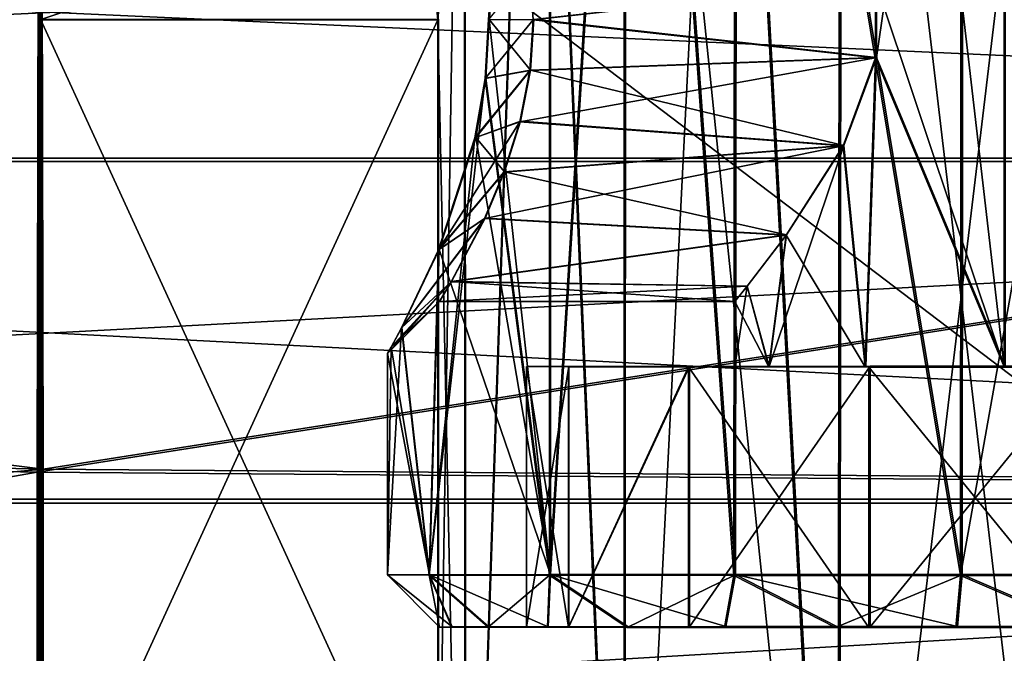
# Model space of a CAD drawing. Header units: millimetres. Extents: x -144 to 364, y -408 to 1133.
# Tile 162 of 256: x 123.51 to 129.18, y 11.3 to 14.95. Entities that reach past the tile are written whole.
import ezdxf

# ---------------------------------------------------------------- set-up
doc = ezdxf.new("R2010")
doc.units = ezdxf.units.MM
doc.header["$LTSCALE"] = 41.718519
for name, color, linetype in [('1002', 7, 'CONTINUOUS'), ('1003', 7, 'CONTINUOUS'), ('1004', 7, 'CONTINUOUS'), ('1005', 7, 'CONTINUOUS'), ('819', 7, 'CONTINUOUS'), ('821', 7, 'CONTINUOUS'), ('822', 7, 'CONTINUOUS'), ('823', 7, 'CONTINUOUS'), ('873', 7, 'CONTINUOUS'), ('874', 7, 'CONTINUOUS'), ('878', 7, 'CONTINUOUS'), ('896', 7, 'CONTINUOUS'), ('898', 7, 'CONTINUOUS'), ('899', 7, 'CONTINUOUS'), ('907', 7, 'CONTINUOUS'), ('908', 7, 'CONTINUOUS'), ('909', 7, 'CONTINUOUS'), ('910', 7, 'CONTINUOUS'), ('911', 7, 'CONTINUOUS'), ('914', 7, 'CONTINUOUS'), ('915', 7, 'CONTINUOUS'), ('982', 7, 'CONTINUOUS'), ('983', 7, 'CONTINUOUS'), ('984', 7, 'CONTINUOUS')]:
    doc.layers.add(name, color=color, linetype=linetype)

msp = doc.modelspace()

# ---------------------------------------------------------------- linework, layer by layer
at = {"layer": '1002', "color": 7, "linetype": 'CONTINUOUS', "true_color": 0xaaaaaa}
for points in [[(126.4443, 15.2412, -1.6119), (126.4632, 14.9486, -1.6383), (128.4366, 15.1685, -1.626), (126.4443, 15.2412, -1.6119)], [(128.4366, 15.1685, -1.626), (126.4632, 14.9486, -1.6383), (128.4366, 14.7293, -1.6257), (128.4366, 15.1685, -1.626)], [(126.4632, 14.9486, -1.6383), (126.4442, 14.6561, -1.6114), (128.4366, 14.7293, -1.6257), (126.4632, 14.9486, -1.6383)], [(126.4442, 14.6561, -1.6114), (126.3874, 14.361, -1.5277), (128.4366, 14.7293, -1.6257), (126.4442, 14.6561, -1.6114)], [(128.4366, 14.7293, -1.6257), (126.3874, 14.361, -1.5277), (128.2493, 14.2223, -1.4685), (128.4366, 14.7293, -1.6257)], [(126.3874, 14.361, -1.5277), (126.2961, 14.0696, -1.3789), (128.2493, 14.2223, -1.4685), (126.3874, 14.361, -1.5277)], [(126.2961, 14.0696, -1.3789), (126.1843, 13.8029, -1.1639), (128.2493, 14.2223, -1.4685), (126.2961, 14.0696, -1.3789)], [(128.2493, 14.2223, -1.4685), (126.1843, 13.8029, -1.1639), (127.9203, 13.7075, -1.0624), (128.2493, 14.2223, -1.4685)], [(126.1843, 13.8029, -1.1639), (125.9928, 13.4388, -0.6101), (127.9203, 13.7075, -1.0624), (126.1843, 13.8029, -1.1639)], [(127.9203, 13.7075, -1.0624), (125.9928, 13.4388, -0.6101), (127.696, 13.4137, -0.5444), (127.9203, 13.7075, -1.0624)], [(125.9928, 13.4388, -0.6101), (125.925, 13.325, -0.0115), (127.696, 13.4137, -0.5444), (125.9928, 13.4388, -0.6101)], [(127.696, 13.4137, -0.5444), (125.925, 13.325, -0.0115), (127.625, 13.325, -0.0136), (127.696, 13.4137, -0.5444)]]:
    msp.add_3dface(points, dxfattribs=at)
at = {"layer": '1003', "color": 7, "linetype": 'CONTINUOUS', "true_color": 0xaaaaaa}
for points in [[(128.4406, 14.7315, 1.5945), (126.4673, 14.9514, 1.6117), (128.4406, 15.1707, 1.5942), (128.4406, 14.7315, 1.5945)], [(126.4483, 14.6588, 1.5855), (126.4673, 14.9514, 1.6117), (128.4406, 14.7315, 1.5945), (126.4483, 14.6588, 1.5855)], [(128.253, 14.2243, 1.4384), (126.4483, 14.6588, 1.5855), (128.4406, 14.7315, 1.5945), (128.253, 14.2243, 1.4384)], [(126.3914, 14.3636, 1.5023), (126.4483, 14.6588, 1.5855), (128.253, 14.2243, 1.4384), (126.3914, 14.3636, 1.5023)], [(126.2998, 14.072, 1.3543), (126.3914, 14.3636, 1.5023), (128.253, 14.2243, 1.4384), (126.2998, 14.072, 1.3543)], [(127.923, 13.7089, 1.0339), (126.2998, 14.072, 1.3543), (128.253, 14.2243, 1.4384), (127.923, 13.7089, 1.0339)], [(126.1875, 13.805, 1.1401), (126.2998, 14.072, 1.3543), (127.923, 13.7089, 1.0339), (126.1875, 13.805, 1.1401)], [(125.9944, 13.4398, 0.5873), (126.1875, 13.805, 1.1401), (127.923, 13.7089, 1.0339), (125.9944, 13.4398, 0.5873)], [(127.6974, 13.4144, 0.5169), (125.9944, 13.4398, 0.5873), (127.923, 13.7089, 1.0339), (127.6974, 13.4144, 0.5169)], [(125.925, 13.325, -0.0115), (125.9944, 13.4398, 0.5873), (127.625, 13.325, -0.0136), (125.925, 13.325, -0.0115)], [(127.625, 13.325, -0.0136), (125.9944, 13.4398, 0.5873), (127.6974, 13.4144, 0.5169), (127.625, 13.325, -0.0136)]]:
    msp.add_3dface(points, dxfattribs=at)
at = {"layer": '1004', "color": 7, "linetype": 'CONTINUOUS', "true_color": 0xaaaaaa}
for points in [[(128.4366, 15.1685, -1.626), (129.1775, 12.9486, -1.9652), (128.3764, 19.8582, -1.5831), (128.4366, 15.1685, -1.626)], [(128.3764, 19.8582, -1.5831), (129.1775, 12.9486, -1.9652), (129.1783, 19.8237, -1.9701), (128.3764, 19.8582, -1.5831)], [(129.1775, 12.9486, -1.9652), (130.0676, 12.9486, -1.9663), (129.1783, 19.8237, -1.9701), (129.1775, 12.9486, -1.9652)], [(129.1775, 12.9486, -1.9652), (128.4366, 15.1685, -1.626), (128.4366, 14.7293, -1.6257), (129.1775, 12.9486, -1.9652)], [(128.3761, 12.9489, -1.578), (128.4366, 14.7293, -1.6257), (128.2493, 14.2223, -1.4685), (128.3761, 12.9489, -1.578)], [(128.3761, 12.9489, -1.578), (129.1775, 12.9486, -1.9652), (128.4366, 14.7293, -1.6257), (128.3761, 12.9489, -1.578)], [(128.3761, 12.9489, -1.578), (128.2493, 14.2223, -1.4685), (127.9203, 13.7075, -1.0624), (128.3761, 12.9489, -1.578)], [(127.822, 12.9494, -0.8813), (127.9203, 13.7075, -1.0624), (127.696, 13.4137, -0.5444), (127.822, 12.9494, -0.8813)], [(127.822, 12.9494, -0.8813), (128.3761, 12.9489, -1.578), (127.9203, 13.7075, -1.0624), (127.822, 12.9494, -0.8813)], [(127.822, 12.9494, -0.8813), (127.696, 13.4137, -0.5444), (127.625, 13.325, -0.0136), (127.822, 12.9494, -0.8813)], [(127.625, 12.95, -0.0133), (127.822, 12.9494, -0.8813), (127.625, 13.325, -0.0136), (127.625, 12.95, -0.0133)]]:
    msp.add_3dface(points, dxfattribs=at)
at = {"layer": '1005', "color": 7, "linetype": 'CONTINUOUS', "true_color": 0xaaaaaa}
for points in [[(129.1824, 12.9513, 1.9345), (128.4406, 14.7315, 1.5945), (129.1833, 19.8264, 1.93), (129.1824, 12.9513, 1.9345)], [(128.4406, 14.7315, 1.5945), (128.4406, 15.1707, 1.5942), (129.1833, 19.8264, 1.93), (128.4406, 14.7315, 1.5945)], [(128.38, 12.9511, 1.5494), (128.253, 14.2243, 1.4384), (128.4406, 14.7315, 1.5945), (128.38, 12.9511, 1.5494)], [(129.1824, 12.9513, 1.9345), (128.38, 12.9511, 1.5494), (128.4406, 14.7315, 1.5945), (129.1824, 12.9513, 1.9345)], [(128.38, 12.9511, 1.5494), (127.8242, 12.9506, 0.8541), (128.253, 14.2243, 1.4384), (128.38, 12.9511, 1.5494)], [(127.8242, 12.9506, 0.8541), (127.923, 13.7089, 1.0339), (128.253, 14.2243, 1.4384), (127.8242, 12.9506, 0.8541)], [(127.8242, 12.9506, 0.8541), (127.6974, 13.4144, 0.5169), (127.923, 13.7089, 1.0339), (127.8242, 12.9506, 0.8541)], [(127.8242, 12.9506, 0.8541), (127.625, 12.95, -0.0133), (127.6974, 13.4144, 0.5169), (127.8242, 12.9506, 0.8541)], [(127.625, 12.95, -0.0133), (127.625, 13.325, -0.0136), (127.6974, 13.4144, 0.5169), (127.625, 12.95, -0.0133)]]:
    msp.add_3dface(points, dxfattribs=at)
at = {"layer": '819', "color": 7, "linetype": 'CONTINUOUS', "true_color": 0xaaaaaa}
for points in [[(123.6128, 15.2192, -9.6105), (123.6084, 12.3414, -13.1024), (141.6127, 15.1678, -9.7142), (123.6128, 15.2192, -9.6105)], [(123.6372, 15.2326, 9.5908), (141.6373, 15.1812, 9.6489), (123.6416, 12.3595, 13.0866), (123.6372, 15.2326, 9.5908)], [(141.6127, 15.1678, -9.7142), (123.6084, 12.3414, -13.1024), (141.6082, 12.2014, -13.2556), (141.6127, 15.1678, -9.7142)], [(141.6373, 15.1812, 9.6489), (141.6418, 12.2198, 13.1944), (123.6416, 12.3595, 13.0866), (141.6373, 15.1812, 9.6489)], [(123.6084, 12.3414, -13.1024), (123.605, 8.6836, -15.7662), (141.6082, 12.2014, -13.2556), (123.6084, 12.3414, -13.1024)], [(123.6416, 12.3595, 13.0866), (141.6418, 12.2198, 13.1944), (123.645, 8.7054, 15.7555), (123.6416, 12.3595, 13.0866)], [(141.6082, 12.2014, -13.2556), (123.605, 8.6836, -15.7662), (141.6049, 8.4313, -15.9254), (141.6082, 12.2014, -13.2556)], [(141.6418, 12.2198, 13.1944), (141.6452, 8.4533, 15.8694), (123.645, 8.7054, 15.7555), (141.6418, 12.2198, 13.1944)]]:
    msp.add_3dface(points, dxfattribs=at)
at = {"layer": '821', "color": 7, "linetype": 'CONTINUOUS', "true_color": 0xaaaaaa}
for points in [[(108.1389, 14.288, 10.9681), (108.1364, 15.5947, 9.0095), (123.6372, 15.2326, 9.5908), (108.1389, 14.288, 10.9681)], [(104.6089, 12.7191, -12.7119), (123.6128, 15.2192, -9.6105), (104.6136, 15.5822, -8.986), (104.6089, 12.7191, -12.7119)], [(123.6084, 12.3414, -13.1024), (123.6128, 15.2192, -9.6105), (104.6089, 12.7191, -12.7119), (123.6084, 12.3414, -13.1024)], [(108.1389, 14.288, 10.9681), (123.6372, 15.2326, 9.5908), (123.6416, 12.3595, 13.0866), (108.1389, 14.288, 10.9681)], [(108.1412, 12.7367, 12.7394), (108.1389, 14.288, 10.9681), (123.6416, 12.3595, 13.0866), (108.1412, 12.7367, 12.7394)], [(104.6053, 8.9892, -15.5699), (123.6084, 12.3414, -13.1024), (104.6089, 12.7191, -12.7119), (104.6053, 8.9892, -15.5699)], [(108.1431, 10.9676, 14.2931), (108.1412, 12.7367, 12.7394), (123.6416, 12.3595, 13.0866), (108.1431, 10.9676, 14.2931)], [(123.605, 8.6836, -15.7662), (123.6084, 12.3414, -13.1024), (104.6053, 8.9892, -15.5699), (123.605, 8.6836, -15.7662)], [(108.1431, 10.9676, 14.2931), (123.6416, 12.3595, 13.0866), (123.645, 8.7054, 15.7555), (108.1431, 10.9676, 14.2931)]]:
    msp.add_3dface(points, dxfattribs=at)
at = {"layer": '822', "color": 7, "linetype": 'CONTINUOUS', "true_color": 0xaaaaaa}
for points in [[(104.6071, 14.1323, -14.1272), (104.6096, 15.8586, -12.1614), (142.6312, 14.1323, -14.1753), (104.6071, 14.1323, -14.1272)], [(142.6312, 14.1323, -14.1753), (104.6096, 15.8586, -12.1614), (142.6337, 15.8586, -12.2096), (142.6312, 14.1323, -14.1753)], [(105.6405, 15.8755, 12.1877), (105.643, 14.1519, 14.1558), (142.6645, 15.8755, 12.1408), (105.6405, 15.8755, 12.1877)], [(142.6645, 15.8755, 12.1408), (105.643, 14.1519, 14.1558), (142.667, 14.1519, 14.1089), (142.6645, 15.8755, 12.1408)], [(104.6049, 12.1643, -15.8507), (104.6071, 14.1323, -14.1272), (142.629, 12.1642, -15.8989), (104.6049, 12.1643, -15.8507)], [(142.629, 12.1642, -15.8989), (104.6071, 14.1323, -14.1272), (142.6312, 14.1323, -14.1753), (142.629, 12.1642, -15.8989)], [(105.643, 14.1519, 14.1558), (105.6452, 12.1862, 15.8821), (142.667, 14.1519, 14.1089), (105.643, 14.1519, 14.1558)], [(142.667, 14.1519, 14.1089), (105.6452, 12.1862, 15.8821), (142.6692, 12.1862, 15.8352), (142.667, 14.1519, 14.1089)], [(104.6031, 9.988, -17.3026), (104.6049, 12.1643, -15.8507), (142.6271, 9.988, -17.3508), (104.6031, 9.988, -17.3026)], [(142.6271, 9.988, -17.3508), (104.6049, 12.1643, -15.8507), (142.629, 12.1642, -15.8989), (142.6271, 9.988, -17.3508)], [(105.6452, 12.1862, 15.8821), (105.647, 10.012, 17.3371), (142.6692, 12.1862, 15.8352), (105.6452, 12.1862, 15.8821)], [(142.6692, 12.1862, 15.8352), (105.647, 10.012, 17.3371), (142.6711, 10.012, 17.2901), (142.6692, 12.1862, 15.8352)]]:
    msp.add_3dface(points, dxfattribs=at)
at = {"layer": '823', "color": 7, "linetype": 'CONTINUOUS', "true_color": 0xaaaaaa}
for points in [[(123.618, 17.1353, -5.5112), (123.6181, 3.4603, -5.5017), (123.623, 15.7083, -1.5868), (123.618, 17.1353, -5.5112)], [(123.6277, 6.1375, 2.1411), (123.632, 17.1429, 5.4888), (123.6264, 6.4091, 1.0839), (123.6277, 6.1375, 2.1411)], [(123.6264, 6.4091, 1.0839), (123.632, 17.1429, 5.4888), (123.627, 9.1917, 1.571), (123.6264, 6.4091, 1.0839)], [(123.627, 9.1917, 1.571), (123.632, 17.1429, 5.4888), (123.6272, 9.9512, 1.7438), (123.627, 9.1917, 1.571)], [(123.6272, 9.9512, 1.7438), (123.632, 17.1429, 5.4888), (123.6272, 14.9512, 1.7403), (123.6272, 9.9512, 1.7438)], [(123.629, 5.6928, 3.1379), (123.632, 17.1429, 5.4888), (123.6277, 6.1375, 2.1411), (123.629, 5.6928, 3.1379)], [(123.6302, 5.0876, 4.0462), (123.632, 17.1429, 5.4888), (123.629, 5.6928, 3.1379), (123.6302, 5.0876, 4.0462)], [(123.6312, 4.3389, 4.8405), (123.632, 17.1429, 5.4888), (123.6302, 5.0876, 4.0462), (123.6312, 4.3389, 4.8405)], [(123.632, 3.4679, 5.4983), (123.632, 17.1429, 5.4888), (123.6312, 4.3389, 4.8405), (123.632, 3.4679, 5.4983)], [(123.623, 15.7083, -1.5868), (123.6181, 3.4603, -5.5017), (123.6228, 14.9488, -1.7597), (123.623, 15.7083, -1.5868)], [(123.6181, 3.4603, -5.5017), (123.6228, 9.9488, -1.7562), (123.6228, 14.9488, -1.7597), (123.6181, 3.4603, -5.5017)]]:
    msp.add_3dface(points, dxfattribs=at)
at = {"layer": '873', "color": 7, "linetype": 'CONTINUOUS', "true_color": 0xaaaaaa}
for points in [[(123.618, 17.1353, -5.5112), (141.618, 17.1353, -5.534), (123.6181, 3.4603, -5.5017), (123.618, 17.1353, -5.5112)], [(123.6181, 3.4603, -5.5017), (141.618, 17.1353, -5.534), (141.618, 3.4603, -5.5245), (123.6181, 3.4603, -5.5017)]]:
    msp.add_3dface(points, dxfattribs=at)
at = {"layer": '874', "color": 7, "linetype": 'CONTINUOUS', "true_color": 0xaaaaaa}
for points in [[(141.632, 17.1429, 5.466), (123.632, 17.1429, 5.4888), (141.632, 3.4679, 5.4755), (141.632, 17.1429, 5.466)], [(123.632, 17.1429, 5.4888), (123.632, 3.4679, 5.4983), (141.632, 3.4679, 5.4755), (123.632, 17.1429, 5.4888)]]:
    msp.add_3dface(points, dxfattribs=at)
at = {"layer": '878', "color": 7, "linetype": 'CONTINUOUS', "true_color": 0xaaaaaa}
for points in [[(126.0668, 19.5764, -2.0575), (125.5853, 19.6849, -0.7213), (125.915, 14.9488, -1.7626), (126.0668, 19.5764, -2.0575)], [(125.915, 14.9488, -1.7626), (125.5853, 19.6849, -0.7213), (125.8416, 15.6916, -1.5976), (125.915, 14.9488, -1.7626)], [(126.0716, 7.4986, -2.0575), (126.0668, 19.5764, -2.0575), (125.915, 14.9488, -1.7626), (126.0716, 7.4986, -2.0575)], [(126.0708, 19.5794, 2.0234), (126.0768, 7.5014, 2.0423), (125.9195, 9.9512, 1.7409), (126.0708, 19.5794, 2.0234)], [(125.9195, 14.9512, 1.7374), (126.0708, 19.5794, 2.0234), (125.9195, 9.9512, 1.7409), (125.9195, 14.9512, 1.7374)], [(126.0668, 19.5764, -2.0575), (126.0716, 7.4986, -2.0575), (126.4786, 19.4945, -2.6492), (126.0668, 19.5764, -2.0575)], [(126.484, 19.4984, 2.6148), (126.0768, 7.5014, 2.0423), (126.0708, 19.5794, 2.0234), (126.484, 19.4984, 2.6148)], [(126.0716, 7.4986, -2.0575), (126.9857, 7.4978, -3.1496), (126.4786, 19.4945, -2.6492), (126.0716, 7.4986, -2.0575)], [(126.9937, 7.5022, 3.1321), (126.0768, 7.5014, 2.0423), (126.484, 19.4984, 2.6148), (126.9937, 7.5022, 3.1321)], [(126.4786, 19.4945, -2.6492), (126.9857, 7.4978, -3.1496), (126.9895, 19.4067, -3.1611), (126.4786, 19.4945, -2.6492)], [(126.9962, 19.4113, 3.126), (126.9937, 7.5022, 3.1321), (126.484, 19.4984, 2.6148), (126.9962, 19.4113, 3.126)], [(126.9857, 7.4978, -3.1496), (128.2178, 7.4973, -3.863), (126.9895, 19.4067, -3.1611), (126.9857, 7.4978, -3.1496)], [(126.9895, 19.4067, -3.1611), (128.2178, 7.4973, -3.863), (127.5808, 19.3242, -3.5743), (126.9895, 19.4067, -3.1611)], [(127.5887, 19.3293, 3.5383), (126.9937, 7.5022, 3.1321), (126.9962, 19.4113, 3.126), (127.5887, 19.3293, 3.5383)], [(128.2276, 7.5027, 3.8424), (126.9937, 7.5022, 3.1321), (127.5887, 19.3293, 3.5383), (128.2276, 7.5027, 3.8424)], [(127.5808, 19.3242, -3.5743), (128.2178, 7.4973, -3.863), (128.2306, 19.2575, -3.8759), (127.5808, 19.3242, -3.5743)], [(128.2397, 19.2629, 3.8386), (128.2276, 7.5027, 3.8424), (127.5887, 19.3293, 3.5383), (128.2397, 19.2629, 3.8386)], [(128.2178, 7.4973, -3.863), (129.6198, 7.4972, -4.1121), (128.2306, 19.2575, -3.8759), (128.2178, 7.4973, -3.863)], [(129.6302, 19.2052, 4.0798), (128.2276, 7.5027, 3.8424), (128.2397, 19.2629, 3.8386), (129.6302, 19.2052, 4.0798)], [(128.2306, 19.2575, -3.8759), (129.6198, 7.4972, -4.1121), (129.6198, 19.1995, -4.1202), (128.2306, 19.2575, -3.8759)], [(129.6302, 7.5028, 4.0879), (128.2276, 7.5027, 3.8424), (129.6302, 19.2052, 4.0798), (129.6302, 7.5028, 4.0879)], [(125.915, 9.9488, -1.7591), (126.0716, 7.4986, -2.0575), (125.915, 14.9488, -1.7626), (125.915, 9.9488, -1.7591)]]:
    msp.add_3dface(points, dxfattribs=at)
at = {"layer": '896', "color": 7, "linetype": 'CONTINUOUS', "true_color": 0xaaaaaa}
for points in [[(125.925, 11.45, -0.0102), (125.9952, 11.4495, -0.732), (125.997, 11.4505, 0.7115), (125.925, 11.45, -0.0102)], [(125.9952, 11.4495, -0.732), (126.2049, 11.449, -1.4264), (125.997, 11.4505, 0.7115), (125.9952, 11.4495, -0.732)], [(125.997, 11.4505, 0.7115), (126.2049, 11.449, -1.4264), (126.2084, 11.451, 1.4054), (125.997, 11.4505, 0.7115)], [(126.2049, 11.449, -1.4264), (126.546, 11.4486, -2.0666), (126.2084, 11.451, 1.4054), (126.2049, 11.449, -1.4264)], [(126.5512, 11.4514, 2.0447), (126.2084, 11.451, 1.4054), (126.425, 11.45, -0.0108), (126.5512, 11.4514, 2.0447)], [(126.2084, 11.451, 1.4054), (126.546, 11.4486, -2.0666), (126.425, 11.45, -0.0108), (126.2084, 11.451, 1.4054)], [(126.5512, 11.4514, 2.0447), (126.425, 11.45, -0.0108), (126.6701, 11.4508, 1.2135), (126.5512, 11.4514, 2.0447)], [(126.425, 11.45, -0.0108), (126.546, 11.4486, -2.0666), (126.667, 11.4491, -1.2356), (126.425, 11.45, -0.0108)], [(126.546, 11.4486, -2.0666), (127.0054, 11.4482, -2.6278), (126.667, 11.4491, -1.2356), (126.546, 11.4486, -2.0666)], [(127.0121, 11.4518, 2.6048), (126.5512, 11.4514, 2.0447), (126.6701, 11.4508, 1.2135), (127.0121, 11.4518, 2.6048)], [(126.667, 11.4491, -1.2356), (127.0054, 11.4482, -2.6278), (127.3594, 11.4484, -2.2748), (126.667, 11.4491, -1.2356)], [(127.3652, 11.4516, 2.2508), (127.0121, 11.4518, 2.6048), (126.6701, 11.4508, 1.2135), (127.3652, 11.4516, 2.2508)], [(127.0054, 11.4482, -2.6278), (127.5655, 11.4479, -3.0887), (127.3594, 11.4484, -2.2748), (127.0054, 11.4482, -2.6278)], [(127.5733, 11.4521, 3.0642), (127.0121, 11.4518, 2.6048), (127.3652, 11.4516, 2.2508), (127.5733, 11.4521, 3.0642)], [(127.5655, 11.4479, -3.0887), (128.2047, 11.4476, -3.4314), (127.3594, 11.4484, -2.2748), (127.5655, 11.4479, -3.0887)], [(127.3594, 11.4484, -2.2748), (128.2047, 11.4476, -3.4314), (128.3966, 11.4479, -2.9697), (127.3594, 11.4484, -2.2748)], [(128.4041, 11.452, 2.9431), (127.5733, 11.4521, 3.0642), (127.3652, 11.4516, 2.2508), (128.4041, 11.452, 2.9431)], [(128.2134, 11.4524, 3.4053), (127.5733, 11.4521, 3.0642), (128.4041, 11.452, 2.9431), (128.2134, 11.4524, 3.4053)], [(128.2047, 11.4476, -3.4314), (128.8986, 11.4475, -3.6428), (128.3966, 11.4479, -2.9697), (128.2047, 11.4476, -3.4314)], [(128.9078, 11.4525, 3.615), (128.2134, 11.4524, 3.4053), (128.4041, 11.452, 2.9431), (128.9078, 11.4525, 3.615)], [(128.8986, 11.4475, -3.6428), (129.6203, 11.4474, -3.7148), (128.3966, 11.4479, -2.9697), (128.8986, 11.4475, -3.6428)], [(128.3966, 11.4479, -2.9697), (129.6203, 11.4474, -3.7148), (129.621, 11.4478, -3.2148), (128.3966, 11.4479, -2.9697)], [(129.6291, 11.4522, 3.1852), (128.9078, 11.4525, 3.615), (128.4041, 11.452, 2.9431), (129.6291, 11.4522, 3.1852)], [(129.6297, 11.4526, 3.6852), (128.9078, 11.4525, 3.615), (129.6291, 11.4522, 3.1852), (129.6297, 11.4526, 3.6852)]]:
    msp.add_3dface(points, dxfattribs=at)
at = {"layer": '898', "color": 7, "linetype": 'CONTINUOUS', "true_color": 0xaaaaaa}
for points in [[(126.2064, 14.9491, -2.094), (126.5558, 19.7526, -2.5857), (126.1868, 14.6094, -2.0612), (126.2064, 14.9491, -2.094)], [(126.1868, 14.6094, -2.0612), (126.5558, 19.7526, -2.5857), (126.5576, 11.7482, -2.5823), (126.1868, 14.6094, -2.0612)], [(126.5558, 19.7526, -2.5857), (127.0524, 19.6812, -3.0835), (126.5576, 11.7482, -2.5823), (126.5558, 19.7526, -2.5857)], [(126.5576, 11.7482, -2.5823), (127.0524, 19.6812, -3.0835), (127.6207, 11.7476, -3.4766), (126.5576, 11.7482, -2.5823)], [(127.0524, 19.6812, -3.0835), (127.6274, 19.6142, -3.486), (127.6207, 11.7476, -3.4766), (127.0524, 19.6812, -3.0835)], [(127.6207, 11.7476, -3.4766), (127.6274, 19.6142, -3.486), (128.9254, 11.7473, -3.9534), (127.6207, 11.7476, -3.4766)], [(127.6274, 19.6142, -3.486), (128.9311, 19.5245, -3.9598), (128.9254, 11.7473, -3.9534), (127.6274, 19.6142, -3.486)], [(128.9311, 19.5245, -3.9598), (130.3089, 19.5245, -3.9615), (128.9254, 11.7473, -3.9534), (128.9311, 19.5245, -3.9598)], [(128.9254, 11.7473, -3.9534), (130.3089, 19.5245, -3.9615), (130.3146, 11.7473, -3.9552), (128.9254, 11.7473, -3.9534)], [(126.1283, 14.2684, -1.9592), (126.1868, 14.6094, -2.0612), (125.8645, 11.749, -1.3783), (126.1283, 14.2684, -1.9592)], [(125.8645, 11.749, -1.3783), (126.1868, 14.6094, -2.0612), (126.5576, 11.7482, -2.5823), (125.8645, 11.749, -1.3783)], [(125.9186, 13.6231, -1.5204), (126.1283, 14.2684, -1.9592), (125.8645, 11.749, -1.3783), (125.9186, 13.6231, -1.5204)], [(125.7059, 13.1743, -0.8162), (125.9186, 13.6231, -1.5204), (125.8645, 11.749, -1.3783), (125.7059, 13.1743, -0.8162)], [(125.6454, 13.062, -0.4188), (125.7059, 13.1743, -0.8162), (125.625, 11.75, -0.01), (125.6454, 13.062, -0.4188)], [(125.625, 11.75, -0.01), (125.7059, 13.1743, -0.8162), (125.8645, 11.749, -1.3783), (125.625, 11.75, -0.01)], [(125.625, 13.025, -0.0109), (125.6454, 13.062, -0.4188), (125.625, 11.75, -0.01), (125.625, 13.025, -0.0109)]]:
    msp.add_3dface(points, dxfattribs=at)
at = {"layer": '899', "color": 7, "linetype": 'CONTINUOUS', "true_color": 0xaaaaaa}
for points in [[(126.5641, 11.7518, 2.56), (126.5623, 19.7562, 2.5523), (126.2117, 14.9509, 2.0682), (126.5641, 11.7518, 2.56)], [(127.0602, 19.6855, 3.0489), (126.5623, 19.7562, 2.5523), (126.5641, 11.7518, 2.56), (127.0602, 19.6855, 3.0489)], [(127.6295, 11.7524, 3.4516), (127.0602, 19.6855, 3.0489), (126.5641, 11.7518, 2.56), (127.6295, 11.7524, 3.4516)], [(127.6362, 19.619, 3.45), (127.0602, 19.6855, 3.0489), (127.6295, 11.7524, 3.4516), (127.6362, 19.619, 3.45)], [(128.9354, 11.7527, 3.9251), (127.6362, 19.619, 3.45), (127.6295, 11.7524, 3.4516), (128.9354, 11.7527, 3.9251)], [(128.9411, 19.5299, 3.9207), (127.6362, 19.619, 3.45), (128.9354, 11.7527, 3.9251), (128.9411, 19.5299, 3.9207)], [(130.3246, 11.7527, 3.9233), (128.9411, 19.5299, 3.9207), (128.9354, 11.7527, 3.9251), (130.3246, 11.7527, 3.9233)], [(130.3189, 19.5299, 3.9189), (128.9411, 19.5299, 3.9207), (130.3246, 11.7527, 3.9233), (130.3189, 19.5299, 3.9189)], [(126.1919, 14.6111, 2.0356), (126.5641, 11.7518, 2.56), (126.2117, 14.9509, 2.0682), (126.1919, 14.6111, 2.0356)], [(126.133, 14.2699, 1.934), (126.5641, 11.7518, 2.56), (126.1919, 14.6111, 2.0356), (126.133, 14.2699, 1.934)], [(125.922, 13.6243, 1.4961), (126.5641, 11.7518, 2.56), (126.133, 14.2699, 1.934), (125.922, 13.6243, 1.4961)], [(125.7077, 13.175, 0.7928), (125.868, 11.7509, 1.3578), (125.922, 13.6243, 1.4961), (125.7077, 13.175, 0.7928)], [(125.868, 11.7509, 1.3578), (126.5641, 11.7518, 2.56), (125.922, 13.6243, 1.4961), (125.868, 11.7509, 1.3578)], [(125.6463, 13.0624, 0.3958), (125.868, 11.7509, 1.3578), (125.7077, 13.175, 0.7928), (125.6463, 13.0624, 0.3958)], [(125.625, 13.025, -0.0109), (125.868, 11.7509, 1.3578), (125.6463, 13.0624, 0.3958), (125.625, 13.025, -0.0109)], [(125.625, 13.025, -0.0109), (125.625, 11.75, -0.01), (125.868, 11.7509, 1.3578), (125.625, 13.025, -0.0109)]]:
    msp.add_3dface(points, dxfattribs=at)
at = {"layer": '907', "color": 7, "linetype": 'CONTINUOUS', "true_color": 0xaaaaaa}
for points in [[(126.6701, 12.9508, 1.2124), (126.425, 12.95, -0.0118), (127.8242, 12.9506, 0.8541), (126.6701, 12.9508, 1.2124)], [(126.425, 12.95, -0.0118), (127.625, 12.95, -0.0133), (127.8242, 12.9506, 0.8541), (126.425, 12.95, -0.0118)], [(126.425, 12.95, -0.0118), (126.667, 12.9491, -1.2367), (127.625, 12.95, -0.0133), (126.425, 12.95, -0.0118)], [(127.625, 12.95, -0.0133), (126.667, 12.9491, -1.2367), (127.822, 12.9494, -0.8813), (127.625, 12.95, -0.0133)], [(127.822, 12.9494, -0.8813), (126.667, 12.9491, -1.2367), (128.3761, 12.9489, -1.578), (127.822, 12.9494, -0.8813)], [(126.667, 12.9491, -1.2367), (127.3594, 12.9484, -2.2758), (128.3761, 12.9489, -1.578), (126.667, 12.9491, -1.2367)], [(127.3651, 12.9516, 2.2497), (126.6701, 12.9508, 1.2124), (129.1824, 12.9513, 1.9345), (127.3651, 12.9516, 2.2497)], [(129.1824, 12.9513, 1.9345), (126.6701, 12.9508, 1.2124), (128.38, 12.9511, 1.5494), (129.1824, 12.9513, 1.9345)], [(128.38, 12.9511, 1.5494), (126.6701, 12.9508, 1.2124), (127.8242, 12.9506, 0.8541), (128.38, 12.9511, 1.5494)], [(128.3761, 12.9489, -1.578), (127.3594, 12.9484, -2.2758), (129.1775, 12.9486, -1.9652), (128.3761, 12.9489, -1.578)], [(127.3594, 12.9484, -2.2758), (131.8849, 12.9484, -2.2815), (130.0676, 12.9486, -1.9663), (127.3594, 12.9484, -2.2758)], [(129.1775, 12.9486, -1.9652), (127.3594, 12.9484, -2.2758), (130.0676, 12.9486, -1.9663), (129.1775, 12.9486, -1.9652)], [(128.3967, 12.9479, -2.9708), (131.8849, 12.9484, -2.2815), (127.3594, 12.9484, -2.2758), (128.3967, 12.9479, -2.9708)], [(128.4042, 12.952, 2.9421), (127.3651, 12.9516, 2.2497), (130.8533, 12.952, 2.939), (128.4042, 12.952, 2.9421)], [(130.8533, 12.952, 2.939), (127.3651, 12.9516, 2.2497), (131.8906, 12.9516, 2.244), (130.8533, 12.952, 2.939)], [(131.8906, 12.9516, 2.244), (127.3651, 12.9516, 2.2497), (129.1824, 12.9513, 1.9345), (131.8906, 12.9516, 2.244)], [(130.8458, 12.9479, -2.9739), (131.8849, 12.9484, -2.2815), (128.3967, 12.9479, -2.9708), (130.8458, 12.9479, -2.9739)], [(129.621, 12.9478, -3.2159), (130.8458, 12.9479, -2.9739), (128.3967, 12.9479, -2.9708), (129.621, 12.9478, -3.2159)], [(129.6291, 12.9522, 3.1841), (128.4042, 12.952, 2.9421), (130.8533, 12.952, 2.939), (129.6291, 12.9522, 3.1841)]]:
    msp.add_3dface(points, dxfattribs=at)
at = {"layer": '908', "color": 7, "linetype": 'CONTINUOUS', "true_color": 0xaaaaaa}
for points in [[(126.6701, 11.4508, 1.2135), (126.425, 11.45, -0.0108), (126.6701, 12.9508, 1.2124), (126.6701, 11.4508, 1.2135)], [(126.425, 11.45, -0.0108), (126.425, 12.95, -0.0118), (126.6701, 12.9508, 1.2124), (126.425, 11.45, -0.0108)], [(127.3652, 11.4516, 2.2508), (126.6701, 11.4508, 1.2135), (127.3651, 12.9516, 2.2497), (127.3652, 11.4516, 2.2508)], [(126.6701, 11.4508, 1.2135), (126.6701, 12.9508, 1.2124), (127.3651, 12.9516, 2.2497), (126.6701, 11.4508, 1.2135)], [(127.3652, 11.4516, 2.2508), (127.3651, 12.9516, 2.2497), (128.4042, 12.952, 2.9421), (127.3652, 11.4516, 2.2508)], [(128.4041, 11.452, 2.9431), (127.3652, 11.4516, 2.2508), (128.4042, 12.952, 2.9421), (128.4041, 11.452, 2.9431)], [(129.6291, 11.4522, 3.1852), (128.4041, 11.452, 2.9431), (129.6291, 12.9522, 3.1841), (129.6291, 11.4522, 3.1852)], [(128.4041, 11.452, 2.9431), (128.4042, 12.952, 2.9421), (129.6291, 12.9522, 3.1841), (128.4041, 11.452, 2.9431)]]:
    msp.add_3dface(points, dxfattribs=at)
at = {"layer": '909', "color": 7, "linetype": 'CONTINUOUS', "true_color": 0xaaaaaa}
for points in [[(126.425, 11.45, -0.0108), (126.667, 11.4491, -1.2356), (126.425, 12.95, -0.0118), (126.425, 11.45, -0.0108)], [(126.425, 12.95, -0.0118), (126.667, 11.4491, -1.2356), (126.667, 12.9491, -1.2367), (126.425, 12.95, -0.0118)], [(126.667, 11.4491, -1.2356), (127.3594, 12.9484, -2.2758), (126.667, 12.9491, -1.2367), (126.667, 11.4491, -1.2356)], [(126.667, 11.4491, -1.2356), (127.3594, 11.4484, -2.2748), (127.3594, 12.9484, -2.2758), (126.667, 11.4491, -1.2356)], [(127.3594, 11.4484, -2.2748), (128.3966, 11.4479, -2.9697), (127.3594, 12.9484, -2.2758), (127.3594, 11.4484, -2.2748)], [(128.3966, 11.4479, -2.9697), (128.3967, 12.9479, -2.9708), (127.3594, 12.9484, -2.2758), (128.3966, 11.4479, -2.9697)], [(128.3966, 11.4479, -2.9697), (129.621, 11.4478, -3.2148), (128.3967, 12.9479, -2.9708), (128.3966, 11.4479, -2.9697)], [(129.621, 11.4478, -3.2148), (129.621, 12.9478, -3.2159), (128.3967, 12.9479, -2.9708), (129.621, 11.4478, -3.2148)]]:
    msp.add_3dface(points, dxfattribs=at)
at = {"layer": '910', "color": 7, "linetype": 'CONTINUOUS', "true_color": 0xaaaaaa}
for points in [[(125.925, 11.45, -0.0102), (125.625, 11.75, -0.01), (125.8645, 11.749, -1.3783), (125.925, 11.45, -0.0102)], [(126.2049, 11.449, -1.4264), (125.9952, 11.4495, -0.732), (125.8645, 11.749, -1.3783), (126.2049, 11.449, -1.4264)], [(126.2049, 11.449, -1.4264), (125.8645, 11.749, -1.3783), (126.5576, 11.7482, -2.5823), (126.2049, 11.449, -1.4264)], [(125.9952, 11.4495, -0.732), (125.925, 11.45, -0.0102), (125.8645, 11.749, -1.3783), (125.9952, 11.4495, -0.732)], [(126.546, 11.4486, -2.0666), (126.2049, 11.449, -1.4264), (126.5576, 11.7482, -2.5823), (126.546, 11.4486, -2.0666)], [(127.0054, 11.4482, -2.6278), (126.546, 11.4486, -2.0666), (126.5576, 11.7482, -2.5823), (127.0054, 11.4482, -2.6278)], [(127.0054, 11.4482, -2.6278), (126.5576, 11.7482, -2.5823), (127.6207, 11.7476, -3.4766), (127.0054, 11.4482, -2.6278)], [(127.5655, 11.4479, -3.0887), (127.0054, 11.4482, -2.6278), (127.6207, 11.7476, -3.4766), (127.5655, 11.4479, -3.0887)], [(128.2047, 11.4476, -3.4314), (127.5655, 11.4479, -3.0887), (127.6207, 11.7476, -3.4766), (128.2047, 11.4476, -3.4314)], [(128.2047, 11.4476, -3.4314), (127.6207, 11.7476, -3.4766), (128.9254, 11.7473, -3.9534), (128.2047, 11.4476, -3.4314)], [(128.8986, 11.4475, -3.6428), (128.2047, 11.4476, -3.4314), (128.9254, 11.7473, -3.9534), (128.8986, 11.4475, -3.6428)], [(129.6203, 11.4474, -3.7148), (128.8986, 11.4475, -3.6428), (128.9254, 11.7473, -3.9534), (129.6203, 11.4474, -3.7148)], [(129.6203, 11.4474, -3.7148), (128.9254, 11.7473, -3.9534), (130.3146, 11.7473, -3.9552), (129.6203, 11.4474, -3.7148)]]:
    msp.add_3dface(points, dxfattribs=at)
at = {"layer": '911', "color": 7, "linetype": 'CONTINUOUS', "true_color": 0xaaaaaa}
for points in [[(125.625, 11.75, -0.01), (125.997, 11.4505, 0.7115), (125.868, 11.7509, 1.3578), (125.625, 11.75, -0.01)], [(125.925, 11.45, -0.0102), (125.997, 11.4505, 0.7115), (125.625, 11.75, -0.01), (125.925, 11.45, -0.0102)], [(126.5512, 11.4514, 2.0447), (126.5641, 11.7518, 2.56), (125.868, 11.7509, 1.3578), (126.5512, 11.4514, 2.0447)], [(125.997, 11.4505, 0.7115), (126.2084, 11.451, 1.4054), (125.868, 11.7509, 1.3578), (125.997, 11.4505, 0.7115)], [(126.2084, 11.451, 1.4054), (126.5512, 11.4514, 2.0447), (125.868, 11.7509, 1.3578), (126.2084, 11.451, 1.4054)], [(126.5512, 11.4514, 2.0447), (127.0121, 11.4518, 2.6048), (126.5641, 11.7518, 2.56), (126.5512, 11.4514, 2.0447)], [(127.5733, 11.4521, 3.0642), (127.6295, 11.7524, 3.4516), (126.5641, 11.7518, 2.56), (127.5733, 11.4521, 3.0642)], [(127.0121, 11.4518, 2.6048), (127.5733, 11.4521, 3.0642), (126.5641, 11.7518, 2.56), (127.0121, 11.4518, 2.6048)], [(127.5733, 11.4521, 3.0642), (128.2134, 11.4524, 3.4053), (127.6295, 11.7524, 3.4516), (127.5733, 11.4521, 3.0642)], [(128.9078, 11.4525, 3.615), (128.9354, 11.7527, 3.9251), (127.6295, 11.7524, 3.4516), (128.9078, 11.4525, 3.615)], [(128.2134, 11.4524, 3.4053), (128.9078, 11.4525, 3.615), (127.6295, 11.7524, 3.4516), (128.2134, 11.4524, 3.4053)], [(128.9078, 11.4525, 3.615), (129.6297, 11.4526, 3.6852), (128.9354, 11.7527, 3.9251), (128.9078, 11.4525, 3.615)], [(129.6297, 11.4526, 3.6852), (130.3246, 11.7527, 3.9233), (128.9354, 11.7527, 3.9251), (129.6297, 11.4526, 3.6852)]]:
    msp.add_3dface(points, dxfattribs=at)
at = {"layer": '914', "color": 7, "linetype": 'CONTINUOUS', "true_color": 0xaaaaaa}
for points in [[(126.1919, 14.6111, 2.0356), (126.2117, 14.9509, 2.0682), (126.4483, 14.6588, 1.5855), (126.1919, 14.6111, 2.0356)], [(126.4483, 14.6588, 1.5855), (126.2117, 14.9509, 2.0682), (126.4673, 14.9514, 1.6117), (126.4483, 14.6588, 1.5855)], [(126.133, 14.2699, 1.934), (126.1919, 14.6111, 2.0356), (126.4483, 14.6588, 1.5855), (126.133, 14.2699, 1.934)], [(126.3914, 14.3636, 1.5023), (126.133, 14.2699, 1.934), (126.4483, 14.6588, 1.5855), (126.3914, 14.3636, 1.5023)], [(126.2998, 14.072, 1.3543), (126.133, 14.2699, 1.934), (126.3914, 14.3636, 1.5023), (126.2998, 14.072, 1.3543)], [(125.922, 13.6243, 1.4961), (126.133, 14.2699, 1.934), (126.2998, 14.072, 1.3543), (125.922, 13.6243, 1.4961)], [(126.1875, 13.805, 1.1401), (125.922, 13.6243, 1.4961), (126.2998, 14.072, 1.3543), (126.1875, 13.805, 1.1401)], [(125.7077, 13.175, 0.7928), (125.922, 13.6243, 1.4961), (126.1875, 13.805, 1.1401), (125.7077, 13.175, 0.7928)], [(125.9944, 13.4398, 0.5873), (125.7077, 13.175, 0.7928), (126.1875, 13.805, 1.1401), (125.9944, 13.4398, 0.5873)], [(125.6463, 13.0624, 0.3958), (125.7077, 13.175, 0.7928), (125.9944, 13.4398, 0.5873), (125.6463, 13.0624, 0.3958)], [(125.925, 13.325, -0.0115), (125.6463, 13.0624, 0.3958), (125.9944, 13.4398, 0.5873), (125.925, 13.325, -0.0115)], [(125.625, 13.025, -0.0109), (125.6463, 13.0624, 0.3958), (125.925, 13.325, -0.0115), (125.625, 13.025, -0.0109)]]:
    msp.add_3dface(points, dxfattribs=at)
at = {"layer": '915', "color": 7, "linetype": 'CONTINUOUS', "true_color": 0xaaaaaa}
for points in [[(126.4443, 15.2412, -1.6119), (126.2064, 14.9491, -2.094), (126.4632, 14.9486, -1.6383), (126.4443, 15.2412, -1.6119)], [(126.2064, 14.9491, -2.094), (126.1868, 14.6094, -2.0612), (126.4632, 14.9486, -1.6383), (126.2064, 14.9491, -2.094)], [(126.4632, 14.9486, -1.6383), (126.1868, 14.6094, -2.0612), (126.4442, 14.6561, -1.6114), (126.4632, 14.9486, -1.6383)], [(126.1868, 14.6094, -2.0612), (126.1283, 14.2684, -1.9592), (126.4442, 14.6561, -1.6114), (126.1868, 14.6094, -2.0612)], [(126.4442, 14.6561, -1.6114), (126.1283, 14.2684, -1.9592), (126.3874, 14.361, -1.5277), (126.4442, 14.6561, -1.6114)], [(126.1283, 14.2684, -1.9592), (125.9186, 13.6231, -1.5204), (126.3874, 14.361, -1.5277), (126.1283, 14.2684, -1.9592)], [(126.3874, 14.361, -1.5277), (125.9186, 13.6231, -1.5204), (126.2961, 14.0696, -1.3789), (126.3874, 14.361, -1.5277)], [(126.2961, 14.0696, -1.3789), (125.9186, 13.6231, -1.5204), (126.1843, 13.8029, -1.1639), (126.2961, 14.0696, -1.3789)], [(125.9186, 13.6231, -1.5204), (125.7059, 13.1743, -0.8162), (126.1843, 13.8029, -1.1639), (125.9186, 13.6231, -1.5204)], [(126.1843, 13.8029, -1.1639), (125.7059, 13.1743, -0.8162), (125.9928, 13.4388, -0.6101), (126.1843, 13.8029, -1.1639)], [(125.6454, 13.062, -0.4188), (125.625, 13.025, -0.0109), (125.9928, 13.4388, -0.6101), (125.6454, 13.062, -0.4188)], [(125.625, 13.025, -0.0109), (125.925, 13.325, -0.0115), (125.9928, 13.4388, -0.6101), (125.625, 13.025, -0.0109)], [(125.7059, 13.1743, -0.8162), (125.6454, 13.062, -0.4188), (125.9928, 13.4388, -0.6101), (125.7059, 13.1743, -0.8162)]]:
    msp.add_3dface(points, dxfattribs=at)
at = {"layer": '982', "color": 7, "linetype": 'CONTINUOUS', "true_color": 0xaaaaaa}
for points in [[(123.6272, 9.9512, 1.7438), (123.6272, 14.9512, 1.7403), (125.9195, 9.9512, 1.7409), (123.6272, 9.9512, 1.7438)], [(123.6272, 14.9512, 1.7403), (125.9195, 14.9512, 1.7374), (125.9195, 9.9512, 1.7409), (123.6272, 14.9512, 1.7403)]]:
    msp.add_3dface(points, dxfattribs=at)
at = {"layer": '983', "color": 7, "linetype": 'CONTINUOUS', "true_color": 0xaaaaaa}
for points in [[(123.623, 15.7083, -1.5868), (123.6228, 14.9488, -1.7597), (125.8416, 15.6916, -1.5976), (123.623, 15.7083, -1.5868)], [(123.6228, 14.9488, -1.7597), (125.915, 14.9488, -1.7626), (125.8416, 15.6916, -1.5976), (123.6228, 14.9488, -1.7597)]]:
    msp.add_3dface(points, dxfattribs=at)
at = {"layer": '984', "color": 7, "linetype": 'CONTINUOUS', "true_color": 0xaaaaaa}
for points in [[(123.6228, 14.9488, -1.7597), (123.6228, 9.9488, -1.7562), (125.915, 14.9488, -1.7626), (123.6228, 14.9488, -1.7597)], [(123.6228, 9.9488, -1.7562), (125.915, 9.9488, -1.7591), (125.915, 14.9488, -1.7626), (123.6228, 9.9488, -1.7562)]]:
    msp.add_3dface(points, dxfattribs=at)

doc.saveas('drawing.dxf')
